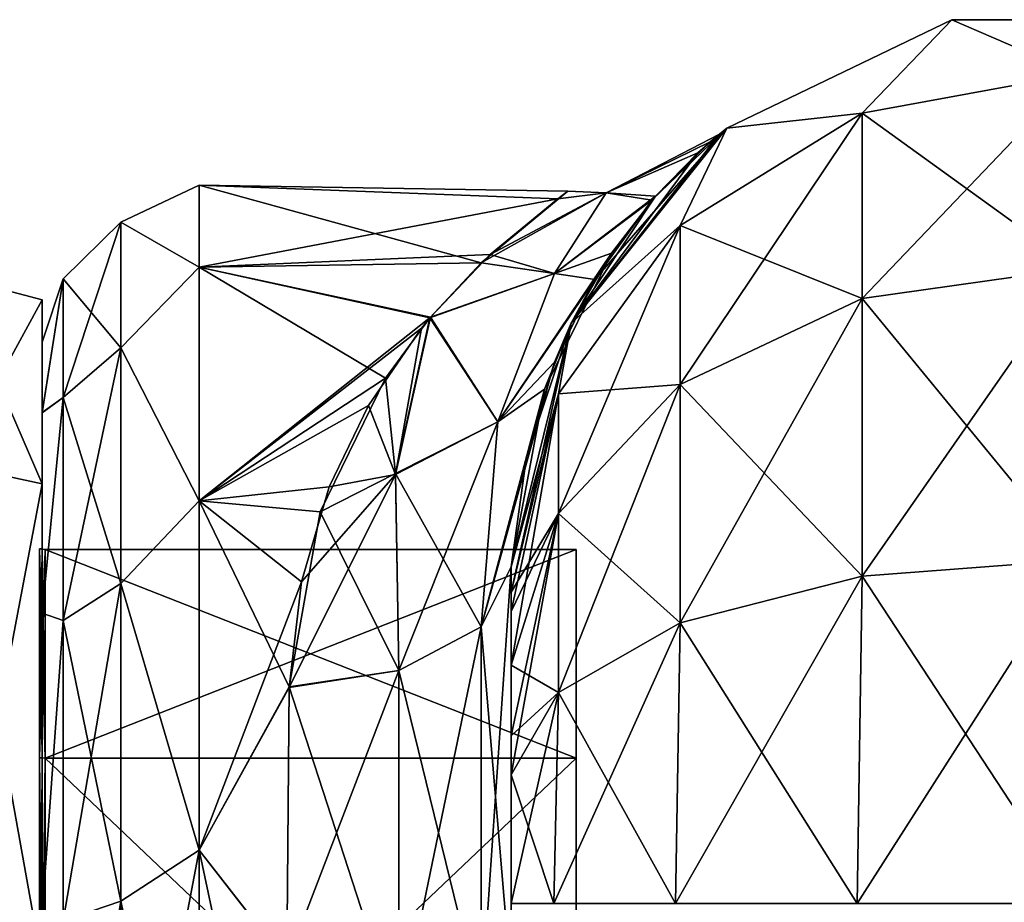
# Model space of a CAD drawing. Extents: x -23 to 470, y -1800 to 0.
# Tile 162 of 243: x -1 to 21, y -20 to 0. Entities that reach past the tile are written whole.
import ezdxf

# ---------------------------------------------------------------- set-up
doc = ezdxf.new("R2010")
doc.units = 0
doc.header["$LTSCALE"] = 61.050099
for name, color, linetype in [('1091', 7, 'CONTINUOUS'), ('1092', 7, 'CONTINUOUS'), ('542', 7, 'CONTINUOUS'), ('546', 7, 'CONTINUOUS'), ('547', 7, 'CONTINUOUS'), ('560', 7, 'CONTINUOUS'), ('561', 7, 'CONTINUOUS'), ('562', 7, 'CONTINUOUS'), ('570', 7, 'CONTINUOUS'), ('571', 7, 'CONTINUOUS'), ('572', 7, 'CONTINUOUS'), ('576', 7, 'CONTINUOUS'), ('909', 7, 'CONTINUOUS'), ('910', 7, 'CONTINUOUS'), ('911', 7, 'CONTINUOUS'), ('912', 7, 'CONTINUOUS'), ('915', 7, 'CONTINUOUS'), ('916', 7, 'CONTINUOUS'), ('919', 7, 'CONTINUOUS'), ('920', 7, 'CONTINUOUS')]:
    doc.layers.add(name, color=color, linetype=linetype)

msp = doc.modelspace()

# ---------------------------------------------------------------- linework, layer by layer
at = {"layer": '1091', "linetype": 'CONTINUOUS'}
for points in [[(0, -12.098), (0, -16.756, 11.244), (-0.064, -12.098), (0, -12.098)], [(-0.064, -12.098), (0, -16.756, 11.244), (-0.064, -16.756, 11.244), (-0.064, -12.098)], [(0, -16.756, 11.244), (0, -28, 15.902), (-0.064, -16.756, 11.244), (0, -16.756, 11.244)], [(0, -28, 15.902), (-0.064, -28, 15.902), (-0.064, -16.756, 11.244), (0, -28, 15.902)]]:
    msp.add_3dface(points, dxfattribs=at)
at = {"layer": '1092', "linetype": 'CONTINUOUS'}
for points in [[(0, -16.756, -11.244), (0, -12.098), (-0.064, -16.756, -11.244), (0, -16.756, -11.244)], [(0, -12.098), (-0.064, -12.098), (-0.064, -16.756, -11.244), (0, -12.098)], [(0, -28, -15.902), (0, -16.756, -11.244), (-0.064, -28, -15.902), (0, -28, -15.902)], [(0, -16.756, -11.244), (-0.064, -16.756, -11.244), (-0.064, -28, -15.902), (0, -16.756, -11.244)]]:
    msp.add_3dface(points, dxfattribs=at)
at = {"layer": '542', "linetype": 'CONTINUOUS'}
for points in [[(10.45, -51.35, -40.998), (10.45, -52.918, -33.144), (10.45, -12.5, -54), (10.45, -51.35, -40.998)], [(10.45, -12.5, -54), (10.45, -52.918, -33.144), (10.45, -31.825, -28.742), (10.45, -12.5, -54)], [(10.45, -52.917, -48.852), (10.45, -51.35, -40.998), (10.45, -12.5, -54), (10.45, -52.917, -48.852)], [(10.45, -57.384, -55.52), (10.45, -52.917, -48.852), (10.45, -12.5, -54), (10.45, -57.384, -55.52)], [(10.45, -13.067, -56.86), (10.45, -57.384, -55.52), (10.45, -12.5, -54), (10.45, -13.067, -56.86)], [(10.45, -12.5, -24.51), (10.45, -12.5, -54), (10.45, -21.766, -28.319), (10.45, -12.5, -24.51)], [(10.45, -21.766, -28.319), (10.45, -12.5, -54), (10.45, -31.825, -28.742), (10.45, -21.766, -28.319)], [(10.45, -12.5, 54), (10.45, -12.5, 24.51), (10.45, -52.918, 48.856), (10.45, -12.5, 54)], [(10.45, -52.918, 48.856), (10.45, -12.5, 24.51), (10.45, -51.35, 41.002), (10.45, -52.918, 48.856)], [(10.45, -51.35, 41.002), (10.45, -12.5, 24.51), (10.45, -21.765, 28.319), (10.45, -51.35, 41.002)], [(10.45, -13.067, 56.86), (10.45, -12.5, 54), (10.45, -57.387, 55.523), (10.45, -13.067, 56.86)], [(10.45, -57.387, 55.523), (10.45, -12.5, 54), (10.45, -52.918, 48.856), (10.45, -57.387, 55.523)], [(10.45, -13.5, -57.734), (10.45, -57.384, -55.52), (10.45, -13.067, -56.86), (10.45, -13.5, -57.734)], [(10.45, -13.5, 57.734), (10.45, -13.067, 56.86), (10.45, -64.083, 59.966), (10.45, -13.5, 57.734)], [(10.45, -64.083, 59.966), (10.45, -13.067, 56.86), (10.45, -57.387, 55.523), (10.45, -64.083, 59.966)], [(10.45, -14.695, -59.301), (10.45, -57.384, -55.52), (10.45, -13.5, -57.734), (10.45, -14.695, -59.301)], [(10.45, -14.695, 59.301), (10.45, -13.5, 57.734), (10.45, -64.083, 59.966), (10.45, -14.695, 59.301)], [(10.45, -64.08, -59.965), (10.45, -57.384, -55.52), (10.45, -14.695, -59.301), (10.45, -64.08, -59.965)], [(10.45, -16.266, -60.5), (10.45, -64.08, -59.965), (10.45, -14.695, -59.301), (10.45, -16.266, -60.5)], [(10.45, -16.266, 60.5), (10.45, -14.695, 59.301), (10.45, -64.083, 59.966), (10.45, -16.266, 60.5)], [(10.45, -17.135, -60.931), (10.45, -64.08, -59.965), (10.45, -16.266, -60.5), (10.45, -17.135, -60.931)], [(10.45, -17.135, 60.931), (10.45, -16.266, 60.5), (10.45, -71.85, 61.5), (10.45, -17.135, 60.931)], [(10.45, -71.85, 61.5), (10.45, -16.266, 60.5), (10.45, -64.083, 59.966), (10.45, -71.85, 61.5)], [(10.45, -20, -61.5), (10.45, -64.08, -59.965), (10.45, -17.135, -60.931), (10.45, -20, -61.5)], [(10.45, -20, 61.5), (10.45, -17.135, 60.931), (10.45, -71.85, 61.5), (10.45, -20, 61.5)]]:
    msp.add_3dface(points, dxfattribs=at)
at = {"layer": '546', "linetype": 'CONTINUOUS'}
for points in [[(0, -7.5, 0), (0, -9.067, -7.854), (0, -48.5, 0), (0, -7.5, 0)], [(0, -9.068, 7.855), (0, -7.5, 0), (0, -46.933, 7.854), (0, -9.068, 7.855)], [(0, -46.933, 7.854), (0, -7.5, 0), (0, -48.5, 0), (0, -46.933, 7.854)], [(0, -9.067, -7.854), (0, -13.536, -14.522), (0, -46.932, -7.855), (0, -9.067, -7.854)], [(0, -48.5, 0), (0, -9.067, -7.854), (0, -46.932, -7.855), (0, -48.5, 0)], [(0, -13.536, 14.522), (0, -9.068, 7.855), (0, -42.464, 14.522), (0, -13.536, 14.522)], [(0, -42.464, 14.522), (0, -9.068, 7.855), (0, -46.933, 7.854), (0, -42.464, 14.522)], [(0, -13.536, -14.522), (0, -20.235, -18.966), (0, -42.464, -14.522), (0, -13.536, -14.522)], [(0, -46.932, -7.855), (0, -13.536, -14.522), (0, -42.464, -14.522), (0, -46.932, -7.855)], [(0, -20.234, 18.966), (0, -13.536, 14.522), (0, -35.765, 18.966), (0, -20.234, 18.966)], [(0, -35.765, 18.966), (0, -13.536, 14.522), (0, -42.464, 14.522), (0, -35.765, 18.966)]]:
    msp.add_3dface(points, dxfattribs=at)
at = {"layer": '547', "linetype": 'CONTINUOUS'}
for points in [[(3.5, -4, 0), (3.5, -5.827, 9.184), (11.49, -4.302, 3.793), (3.5, -4, 0)], [(3.5, -5.827, -9.184), (3.5, -4, 0), (9.779, -5.73, -8.948), (3.5, -5.827, -9.184)], [(9.779, -5.73, -8.948), (3.5, -4, 0), (11.71, -4.135, -2.541), (9.779, -5.73, -8.948)], [(11.71, -4.135, -2.541), (3.5, -4, 0), (11.49, -4.302, 3.793), (11.71, -4.135, -2.541)], [(11.49, -4.302, 3.793), (3.5, -5.827, 9.184), (9.979, -5.543, 8.467), (11.49, -4.302, 3.793)], [(9.979, -5.543, 8.467), (3.5, -5.827, 9.184), (8.65, -6.944, 11.517), (9.979, -5.543, 8.467)], [(8.639, -6.955, -11.538), (3.5, -5.827, -9.184), (9.779, -5.73, -8.948), (8.639, -6.955, -11.538)], [(3.5, -5.827, 9.184), (3.5, -11.029, 16.971), (8.65, -6.944, 11.517), (3.5, -5.827, 9.184)], [(3.5, -11.029, -16.971), (3.5, -5.827, -9.184), (7.646, -8.299, -13.707), (3.5, -11.029, -16.971)], [(7.646, -8.299, -13.707), (3.5, -5.827, -9.184), (8.639, -6.955, -11.538), (7.646, -8.299, -13.707)], [(8.65, -6.944, 11.517), (3.5, -11.029, 16.971), (8.453, -7.184, 11.946), (8.65, -6.944, 11.517)], [(8.453, -7.184, 11.946), (3.5, -11.029, 16.971), (7.272, -8.908, 14.542), (8.453, -7.184, 11.946)], [(6.193, -11.278, -17.216), (3.5, -11.029, -16.971), (7.646, -8.299, -13.707), (6.193, -11.278, -17.216)], [(7.272, -8.908, 14.542), (3.5, -11.029, 16.971), (6.396, -10.722, 16.658), (7.272, -8.908, 14.542)], [(6.396, -10.722, 16.658), (3.5, -11.029, 16.971), (5.778, -12.837, 18.603), (6.396, -10.722, 16.658)], [(3.5, -11.029, 16.971), (3.5, -18.816, 22.173), (5.778, -12.837, 18.603), (3.5, -11.029, 16.971)], [(3.5, -18.816, -22.173), (3.5, -11.029, -16.971), (5.5, -15.178, -20.288), (3.5, -18.816, -22.173)], [(5.5, -15.178, -20.288), (3.5, -11.029, -16.971), (6.193, -11.278, -17.216), (5.5, -15.178, -20.288)], [(5.778, -12.837, 18.603), (3.5, -18.816, 22.173), (5.5, -15.19, 20.295), (5.778, -12.837, 18.603)], [(5.447, -21.322, -23.052), (3.5, -18.816, -22.173), (5.5, -15.178, -20.288), (5.447, -21.322, -23.052)], [(5.5, -15.19, 20.295), (3.5, -18.816, 22.173), (5.447, -21.315, 23.05), (5.5, -15.19, 20.295)], [(3.5, -18.816, 22.173), (3.5, -28, 24), (5.447, -21.315, 23.05), (3.5, -18.816, 22.173)], [(3.5, -28, -24), (3.5, -18.816, -22.173), (5.45, -28, -24), (3.5, -28, -24)], [(5.45, -28, -24), (3.5, -18.816, -22.173), (5.447, -21.322, -23.052), (5.45, -28, -24)]]:
    msp.add_3dface(points, dxfattribs=at)
at = {"layer": '560', "linetype": 'CONTINUOUS'}
for points in [[(15.256, -2.727, -54), (20.268, -0.313, -54), (18.266, -2.396, -61.276), (15.256, -2.727, -54)], [(18.266, -2.396, -61.276), (20.268, -0.313, -54), (23.05, -1.516, -61.639), (18.266, -2.396, -61.276)], [(20.268, -0.313, -54), (25.832, -0.313, -54), (23.05, -1.516, -61.639), (20.268, -0.313, -54)], [(18.266, -2.396, -61.276), (23.05, -1.516, -61.639), (18.266, -6.525, -67.464), (18.266, -2.396, -61.276)], [(23.05, -1.516, -61.639), (23.05, -5.852, -68.137), (18.266, -6.525, -67.464), (23.05, -1.516, -61.639)], [(14.211, -4.9, -60.241), (15.256, -2.727, -54), (18.266, -2.396, -61.276), (14.211, -4.9, -60.241)], [(14.211, -4.9, -60.241), (18.266, -2.396, -61.276), (14.211, -8.442, -65.549), (14.211, -4.9, -60.241)], [(18.266, -2.396, -61.276), (18.266, -6.525, -67.464), (14.211, -8.442, -65.549), (18.266, -2.396, -61.276)], [(11.788, -7.076, -54), (15.256, -2.727, -54), (14.211, -4.9, -60.241), (11.788, -7.076, -54)], [(11.502, -8.648, -58.692), (11.788, -7.076, -54), (14.211, -4.9, -60.241), (11.502, -8.648, -58.692)], [(11.502, -8.648, -58.692), (14.211, -4.9, -60.241), (11.502, -11.311, -62.682), (11.502, -8.648, -58.692)], [(14.211, -4.9, -60.241), (14.211, -8.442, -65.549), (11.502, -11.311, -62.682), (14.211, -4.9, -60.241)], [(23.05, -12.346, -72.478), (18.266, -12.71, -71.599), (23.05, -5.852, -68.137), (23.05, -12.346, -72.478)], [(23.05, -5.852, -68.137), (18.266, -12.71, -71.599), (18.266, -6.525, -67.464), (23.05, -5.852, -68.137)], [(18.266, -12.71, -71.599), (14.211, -13.747, -69.095), (18.266, -6.525, -67.464), (18.266, -12.71, -71.599)], [(18.266, -6.525, -67.464), (14.211, -13.747, -69.095), (14.211, -8.442, -65.549), (18.266, -6.525, -67.464)], [(10.45, -13.067, -56.86), (10.45, -12.5, -54), (11.788, -7.076, -54), (10.45, -13.067, -56.86)], [(10.45, -13.067, -56.86), (11.788, -7.076, -54), (11.502, -8.648, -58.692), (10.45, -13.067, -56.86)], [(14.211, -13.747, -69.095), (11.502, -15.299, -65.349), (14.211, -8.442, -65.549), (14.211, -13.747, -69.095)], [(14.211, -8.442, -65.549), (11.502, -15.299, -65.349), (11.502, -11.311, -62.682), (14.211, -8.442, -65.549)], [(10.45, -14.695, -59.301), (10.45, -13.5, -57.734), (11.502, -8.648, -58.692), (10.45, -14.695, -59.301)], [(10.45, -14.695, -59.301), (11.502, -8.648, -58.692), (11.502, -11.311, -62.682), (10.45, -14.695, -59.301)], [(10.45, -13.5, -57.734), (10.45, -13.067, -56.86), (11.502, -8.648, -58.692), (10.45, -13.5, -57.734)], [(10.45, -17.135, -60.931), (10.45, -16.266, -60.5), (11.502, -11.311, -62.682), (10.45, -17.135, -60.931)], [(11.502, -15.299, -65.349), (10.45, -17.135, -60.931), (11.502, -11.311, -62.682), (11.502, -15.299, -65.349)], [(10.45, -16.266, -60.5), (10.45, -14.695, -59.301), (11.502, -11.311, -62.682), (10.45, -16.266, -60.5)], [(23.05, -20, -74), (18.16, -20, -73.046), (23.05, -12.346, -72.478), (23.05, -20, -74)], [(23.05, -12.346, -72.478), (18.16, -20, -73.046), (18.266, -12.71, -71.599), (23.05, -12.346, -72.478)], [(18.16, -20, -73.046), (14.111, -20, -70.339), (18.266, -12.71, -71.599), (18.16, -20, -73.046)], [(18.266, -12.71, -71.599), (14.111, -20, -70.339), (14.211, -13.747, -69.095), (18.266, -12.71, -71.599)], [(14.111, -20, -70.339), (11.402, -20, -66.284), (14.211, -13.747, -69.095), (14.111, -20, -70.339)], [(14.211, -13.747, -69.095), (11.402, -20, -66.284), (11.502, -15.299, -65.349), (14.211, -13.747, -69.095)], [(10.45, -20, -61.5), (10.45, -17.135, -60.931), (11.502, -15.299, -65.349), (10.45, -20, -61.5)], [(11.402, -20, -66.284), (10.45, -20, -61.5), (11.502, -15.299, -65.349), (11.402, -20, -66.284)]]:
    msp.add_3dface(points, dxfattribs=at)
at = {"layer": '561', "linetype": 'CONTINUOUS'}
for points in [[(15.256, -2.727, 54), (20.268, -0.313, 54), (15.256, -2.727, -54), (15.256, -2.727, 54)], [(20.268, -0.313, 54), (20.268, -0.313, -54), (15.256, -2.727, -54), (20.268, -0.313, 54)], [(20.268, -0.313, 54), (25.832, -0.313, 54), (20.268, -0.313, -54), (20.268, -0.313, 54)], [(25.832, -0.313, 54), (25.832, -0.313, -54), (20.268, -0.313, -54), (25.832, -0.313, 54)], [(11.788, -7.076, 54), (15.256, -2.727, 54), (12.313, -6.1, 15.58), (11.788, -7.076, 54)], [(15.256, -2.727, -54), (11.788, -7.076, -54), (15.087, -2.865, -0.751), (15.256, -2.727, -54)], [(12.313, -6.1, 15.58), (15.256, -2.727, 54), (13.584, -4.336, 10.76), (12.313, -6.1, 15.58)], [(13.584, -4.336, 10.76), (15.256, -2.727, 54), (14.883, -3.037, 3.839), (13.584, -4.336, 10.76)], [(14.883, -3.037, 3.839), (15.256, -2.727, 54), (15.087, -2.865, -0.751), (14.883, -3.037, 3.839)], [(15.256, -2.727, 54), (15.256, -2.727, -54), (15.087, -2.865, -0.751), (15.256, -2.727, 54)], [(15.087, -2.865, -0.751), (11.788, -7.076, -54), (14.609, -3.28, -5.83), (15.087, -2.865, -0.751)], [(14.609, -3.28, -5.83), (11.788, -7.076, -54), (13.664, -4.245, -10.437), (14.609, -3.28, -5.83)], [(13.664, -4.245, -10.437), (11.788, -7.076, -54), (12.682, -5.518, -14.217), (13.664, -4.245, -10.437)], [(12.682, -5.518, -14.217), (11.788, -7.076, -54), (11.193, -8.543, -19.961), (12.682, -5.518, -14.217)], [(11.411, -7.942, 19.032), (11.788, -7.076, 54), (12.313, -6.1, 15.58), (11.411, -7.942, 19.032)], [(11.788, -7.076, -54), (10.45, -12.5, -54), (11.193, -8.543, -19.961), (11.788, -7.076, -54)], [(10.45, -12.5, 24.51), (10.45, -12.5, 54), (11.788, -7.076, 54), (10.45, -12.5, 24.51)], [(10.45, -12.5, 24.51), (11.788, -7.076, 54), (10.792, -10.053, 21.972), (10.45, -12.5, 24.51)], [(10.792, -10.053, 21.972), (11.788, -7.076, 54), (11.411, -7.942, 19.032), (10.792, -10.053, 21.972)], [(10.45, -12.5, -54), (10.45, -12.5, -24.51), (11.193, -8.543, -19.961), (10.45, -12.5, -54)]]:
    msp.add_3dface(points, dxfattribs=at)
at = {"layer": '562', "linetype": 'CONTINUOUS'}
for points in [[(20.268, -0.313, 54), (15.256, -2.727, 54), (18.266, -2.396, 61.276), (20.268, -0.313, 54)], [(23.05, -1.516, 61.639), (20.268, -0.313, 54), (18.266, -2.396, 61.276), (23.05, -1.516, 61.639)], [(25.832, -0.313, 54), (20.268, -0.313, 54), (23.05, -1.516, 61.639), (25.832, -0.313, 54)], [(23.05, -1.516, 61.639), (18.266, -2.396, 61.276), (23.05, -5.852, 68.137), (23.05, -1.516, 61.639)], [(18.266, -2.396, 61.276), (15.256, -2.727, 54), (14.211, -4.9, 60.241), (18.266, -2.396, 61.276)], [(18.266, -2.396, 61.276), (14.211, -4.9, 60.241), (18.266, -6.525, 67.464), (18.266, -2.396, 61.276)], [(23.05, -5.852, 68.137), (18.266, -2.396, 61.276), (18.266, -6.525, 67.464), (23.05, -5.852, 68.137)], [(15.256, -2.727, 54), (11.788, -7.076, 54), (14.211, -4.9, 60.241), (15.256, -2.727, 54)], [(14.211, -4.9, 60.241), (11.788, -7.076, 54), (11.502, -8.648, 58.692), (14.211, -4.9, 60.241)], [(14.211, -4.9, 60.241), (11.502, -8.648, 58.692), (14.211, -8.442, 65.549), (14.211, -4.9, 60.241)], [(18.266, -6.525, 67.464), (14.211, -4.9, 60.241), (14.211, -8.442, 65.549), (18.266, -6.525, 67.464)], [(23.05, -12.346, 72.478), (23.05, -5.852, 68.137), (18.266, -6.525, 67.464), (23.05, -12.346, 72.478)], [(18.266, -12.71, 71.599), (18.266, -6.525, 67.464), (14.211, -8.442, 65.549), (18.266, -12.71, 71.599)], [(18.266, -12.71, 71.599), (23.05, -12.346, 72.478), (18.266, -6.525, 67.464), (18.266, -12.71, 71.599)], [(11.788, -7.076, 54), (10.45, -12.5, 54), (11.502, -8.648, 58.692), (11.788, -7.076, 54)], [(14.211, -13.747, 69.095), (14.211, -8.442, 65.549), (11.502, -11.311, 62.682), (14.211, -13.747, 69.095)], [(14.211, -8.442, 65.549), (11.502, -8.648, 58.692), (11.502, -11.311, 62.682), (14.211, -8.442, 65.549)], [(14.211, -13.747, 69.095), (18.266, -12.71, 71.599), (14.211, -8.442, 65.549), (14.211, -13.747, 69.095)], [(10.45, -12.5, 54), (10.45, -13.067, 56.86), (11.502, -8.648, 58.692), (10.45, -12.5, 54)], [(11.502, -8.648, 58.692), (10.45, -13.067, 56.86), (11.502, -11.311, 62.682), (11.502, -8.648, 58.692)], [(10.45, -13.067, 56.86), (10.45, -13.5, 57.734), (11.502, -11.311, 62.682), (10.45, -13.067, 56.86)], [(10.45, -13.5, 57.734), (10.45, -14.695, 59.301), (11.502, -11.311, 62.682), (10.45, -13.5, 57.734)], [(10.45, -14.695, 59.301), (11.502, -15.299, 65.349), (11.502, -11.311, 62.682), (10.45, -14.695, 59.301)], [(11.502, -15.299, 65.349), (14.211, -13.747, 69.095), (11.502, -11.311, 62.682), (11.502, -15.299, 65.349)], [(18.266, -12.71, 71.599), (23.05, -20, 74), (23.05, -12.346, 72.478), (18.266, -12.71, 71.599)], [(14.211, -13.747, 69.095), (18.16, -20, 73.046), (18.266, -12.71, 71.599), (14.211, -13.747, 69.095)], [(18.16, -20, 73.046), (23.05, -20, 74), (18.266, -12.71, 71.599), (18.16, -20, 73.046)], [(11.502, -15.299, 65.349), (14.111, -20, 70.339), (14.211, -13.747, 69.095), (11.502, -15.299, 65.349)], [(14.111, -20, 70.339), (18.16, -20, 73.046), (14.211, -13.747, 69.095), (14.111, -20, 70.339)], [(10.45, -14.695, 59.301), (10.45, -16.266, 60.5), (11.502, -15.299, 65.349), (10.45, -14.695, 59.301)], [(10.45, -16.266, 60.5), (10.45, -17.135, 60.931), (11.502, -15.299, 65.349), (10.45, -16.266, 60.5)], [(10.45, -17.135, 60.931), (11.402, -20, 66.284), (11.502, -15.299, 65.349), (10.45, -17.135, 60.931)], [(11.402, -20, 66.284), (14.111, -20, 70.339), (11.502, -15.299, 65.349), (11.402, -20, 66.284)], [(10.45, -17.135, 60.931), (10.45, -20, 61.5), (11.402, -20, 66.284), (10.45, -17.135, 60.931)]]:
    msp.add_3dface(points, dxfattribs=at)
at = {"layer": '570', "linetype": 'CONTINUOUS'}
for points in [[(10.45, -21.765, 28.319), (10.45, -12.5, 24.51), (9.781, -22.301, 25.881), (10.45, -21.765, 28.319)], [(9.781, -22.301, 25.881), (10.45, -12.5, 24.51), (9.781, -13.836, 22.398), (9.781, -22.301, 25.881)], [(7.947, -22.695, 24.091), (9.781, -22.301, 25.881), (9.781, -13.836, 22.398), (7.947, -22.695, 24.091)], [(7.947, -22.695, 24.091), (9.781, -13.836, 22.398), (7.947, -14.815, 20.849), (7.947, -22.695, 24.091)], [(5.5, -15.19, 20.295), (5.447, -21.315, 23.05), (7.947, -14.815, 20.849), (5.5, -15.19, 20.295)], [(7.947, -14.815, 20.849), (5.447, -21.315, 23.05), (7.947, -22.695, 24.091), (7.947, -14.815, 20.849)]]:
    msp.add_3dface(points, dxfattribs=at)
at = {"layer": '571', "linetype": 'CONTINUOUS'}
for points in [[(14.883, -3.037, 3.839), (15.087, -2.865, -0.751), (12.563, -4.168, 3.616), (14.883, -3.037, 3.839)], [(15.087, -2.865, -0.751), (14.609, -3.28, -5.83), (12.563, -4.167, -3.609), (15.087, -2.865, -0.751)], [(12.563, -4.168, 3.616), (15.087, -2.865, -0.751), (12.563, -4.167, -3.609), (12.563, -4.168, 3.616)], [(13.584, -4.336, 10.76), (14.883, -3.037, 3.839), (12.563, -4.168, 3.616), (13.584, -4.336, 10.76)], [(14.609, -3.28, -5.83), (13.664, -4.245, -10.437), (12.563, -4.167, -3.609), (14.609, -3.28, -5.83)], [(9.779, -5.73, -8.948), (11.71, -4.135, -2.541), (12.563, -4.167, -3.609), (9.779, -5.73, -8.948)], [(9.779, -5.73, -8.948), (12.563, -4.167, -3.609), (11.413, -5.965, -10.684), (9.779, -5.73, -8.948)], [(11.49, -4.302, 3.793), (9.979, -5.543, 8.467), (12.563, -4.168, 3.616), (11.49, -4.302, 3.793)], [(9.979, -5.543, 8.467), (11.412, -5.966, 10.688), (12.563, -4.168, 3.616), (9.979, -5.543, 8.467)], [(11.412, -5.966, 10.688), (13.584, -4.336, 10.76), (12.563, -4.168, 3.616), (11.412, -5.966, 10.688)], [(12.563, -4.167, -3.609), (13.664, -4.245, -10.437), (11.413, -5.965, -10.684), (12.563, -4.167, -3.609)], [(11.71, -4.135, -2.541), (11.49, -4.302, 3.793), (12.563, -4.168, 3.616), (11.71, -4.135, -2.541)], [(11.71, -4.135, -2.541), (12.563, -4.168, 3.616), (12.563, -4.167, -3.609), (11.71, -4.135, -2.541)], [(12.313, -6.1, 15.58), (13.584, -4.336, 10.76), (11.412, -5.966, 10.688), (12.313, -6.1, 15.58)], [(13.664, -4.245, -10.437), (12.682, -5.518, -14.217), (11.413, -5.965, -10.684), (13.664, -4.245, -10.437)], [(9.979, -5.543, 8.467), (8.65, -6.944, 11.517), (11.412, -5.966, 10.688), (9.979, -5.543, 8.467)], [(12.682, -5.518, -14.217), (11.193, -8.543, -19.961), (10.15, -9.273, -17.139), (12.682, -5.518, -14.217)], [(11.413, -5.965, -10.684), (12.682, -5.518, -14.217), (10.15, -9.273, -17.139), (11.413, -5.965, -10.684)], [(8.639, -6.955, -11.538), (9.779, -5.73, -8.948), (11.413, -5.965, -10.684), (8.639, -6.955, -11.538)], [(8.639, -6.955, -11.538), (11.413, -5.965, -10.684), (10.15, -9.273, -17.139), (8.639, -6.955, -11.538)], [(8.65, -6.944, 11.517), (10.15, -9.275, 17.141), (11.412, -5.966, 10.688), (8.65, -6.944, 11.517)], [(10.15, -9.275, 17.141), (12.313, -6.1, 15.58), (11.412, -5.966, 10.688), (10.15, -9.275, 17.141)], [(11.411, -7.942, 19.032), (12.313, -6.1, 15.58), (10.15, -9.275, 17.141), (11.411, -7.942, 19.032)], [(7.646, -8.299, -13.707), (8.639, -6.955, -11.538), (7.873, -10.422, -16.619), (7.646, -8.299, -13.707)], [(8.65, -6.944, 11.517), (8.453, -7.184, 11.946), (7.871, -10.442, 16.642), (8.65, -6.944, 11.517)], [(10.15, -9.275, 17.141), (8.65, -6.944, 11.517), (7.871, -10.442, 16.642), (10.15, -9.275, 17.141)], [(8.639, -6.955, -11.538), (10.15, -9.273, -17.139), (7.873, -10.422, -16.619), (8.639, -6.955, -11.538)], [(8.453, -7.184, 11.946), (7.272, -8.908, 14.542), (7.871, -10.442, 16.642), (8.453, -7.184, 11.946)], [(10.792, -10.053, 21.972), (11.411, -7.942, 19.032), (9.781, -13.836, 22.398), (10.792, -10.053, 21.972)], [(9.781, -13.836, 22.398), (11.411, -7.942, 19.032), (10.15, -9.275, 17.141), (9.781, -13.836, 22.398)], [(6.193, -11.278, -17.216), (7.646, -8.299, -13.707), (7.873, -10.422, -16.619), (6.193, -11.278, -17.216)], [(11.193, -8.543, -19.961), (10.45, -12.5, -24.51), (9.781, -13.836, -22.398), (11.193, -8.543, -19.961)], [(11.193, -8.543, -19.961), (9.781, -13.836, -22.398), (10.15, -9.273, -17.139), (11.193, -8.543, -19.961)], [(7.272, -8.908, 14.542), (6.396, -10.722, 16.658), (7.871, -10.442, 16.642), (7.272, -8.908, 14.542)], [(7.947, -14.815, 20.849), (10.15, -9.275, 17.141), (7.871, -10.442, 16.642), (7.947, -14.815, 20.849)], [(10.15, -9.273, -17.139), (9.781, -13.836, -22.398), (7.873, -10.422, -16.619), (10.15, -9.273, -17.139)], [(7.947, -14.815, 20.849), (9.781, -13.836, 22.398), (10.15, -9.275, 17.141), (7.947, -14.815, 20.849)], [(10.45, -12.5, 24.51), (10.792, -10.053, 21.972), (9.781, -13.836, 22.398), (10.45, -12.5, 24.51)], [(5.778, -12.837, 18.603), (5.5, -15.19, 20.295), (7.871, -10.442, 16.642), (5.778, -12.837, 18.603)], [(5.5, -15.19, 20.295), (7.947, -14.815, 20.849), (7.871, -10.442, 16.642), (5.5, -15.19, 20.295)], [(6.396, -10.722, 16.658), (5.778, -12.837, 18.603), (7.871, -10.442, 16.642), (6.396, -10.722, 16.658)], [(7.947, -14.815, -20.849), (6.193, -11.278, -17.216), (7.873, -10.422, -16.619), (7.947, -14.815, -20.849)], [(9.781, -13.836, -22.398), (7.947, -14.815, -20.849), (7.873, -10.422, -16.619), (9.781, -13.836, -22.398)], [(5.5, -15.178, -20.288), (6.193, -11.278, -17.216), (7.947, -14.815, -20.849), (5.5, -15.178, -20.288)]]:
    msp.add_3dface(points, dxfattribs=at)
at = {"layer": '572', "linetype": 'CONTINUOUS'}
for points in [[(10.45, -12.5, -24.51), (10.45, -21.766, -28.319), (9.781, -13.836, -22.398), (10.45, -12.5, -24.51)], [(7.947, -14.815, -20.849), (9.781, -13.836, -22.398), (9.781, -22.301, -25.881), (7.947, -14.815, -20.849)], [(9.781, -13.836, -22.398), (10.45, -21.766, -28.319), (9.781, -22.301, -25.881), (9.781, -13.836, -22.398)], [(7.947, -22.695, -24.091), (5.5, -15.178, -20.288), (7.947, -14.815, -20.849), (7.947, -22.695, -24.091)], [(7.947, -22.695, -24.091), (7.947, -14.815, -20.849), (9.781, -22.301, -25.881), (7.947, -22.695, -24.091)], [(5.447, -21.322, -23.052), (5.5, -15.178, -20.288), (7.947, -22.695, -24.091), (5.447, -21.322, -23.052)]]:
    msp.add_3dface(points, dxfattribs=at)
at = {"layer": '576', "linetype": 'CONTINUOUS'}
for points in [[(3.5, -5.827, 9.184), (3.5, -4, 0), (1.75, -4.826, 4.086), (3.5, -5.827, 9.184)], [(3.5, -4, 0), (3.5, -5.827, -9.184), (1.75, -4.826, -4.086), (3.5, -4, 0)], [(3.5, -4, 0), (1.75, -4.826, -4.086), (1.75, -4.826, 4.086), (3.5, -4, 0)], [(0.468, -6.09, -3.863), (0.468, -6.09, 3.863), (1.75, -4.826, -4.086), (0.468, -6.09, -3.863)], [(1.75, -7.621, -11.766), (0.468, -6.09, -3.863), (1.75, -4.826, -4.086), (1.75, -7.621, -11.766)], [(0.468, -6.09, 3.863), (0.468, -8.732, 11.124), (1.75, -4.826, 4.086), (0.468, -6.09, 3.863)], [(1.75, -4.826, -4.086), (0.468, -6.09, 3.863), (1.75, -4.826, 4.086), (1.75, -4.826, -4.086)], [(1.75, -4.826, 4.086), (0.468, -8.732, 11.124), (1.75, -7.621, 11.766), (1.75, -4.826, 4.086)], [(3.5, -5.827, 9.184), (1.75, -4.826, 4.086), (1.75, -7.621, 11.766), (3.5, -5.827, 9.184)], [(3.5, -5.827, -9.184), (1.75, -7.621, -11.766), (1.75, -4.826, -4.086), (3.5, -5.827, -9.184)], [(3.5, -11.029, 16.971), (3.5, -5.827, 9.184), (1.75, -7.621, 11.766), (3.5, -11.029, 16.971)], [(3.5, -5.827, -9.184), (3.5, -11.029, -16.971), (1.75, -7.621, -11.766), (3.5, -5.827, -9.184)], [(0, -9.067, -7.854), (0, -7.5, 0), (0.468, -6.09, -3.863), (0, -9.067, -7.854)], [(0.468, -8.732, -11.124), (0, -9.067, -7.854), (0.468, -6.09, -3.863), (0.468, -8.732, -11.124)], [(0, -7.5, 0), (0, -9.068, 7.855), (0.468, -6.09, 3.863), (0, -7.5, 0)], [(0.468, -6.09, -3.863), (0, -7.5, 0), (0.468, -6.09, 3.863), (0.468, -6.09, -3.863)], [(0.468, -6.09, 3.863), (0, -9.068, 7.855), (0.468, -8.732, 11.124), (0.468, -6.09, 3.863)], [(0.468, -8.732, -11.124), (0.468, -6.09, -3.863), (1.75, -7.621, -11.766), (0.468, -8.732, -11.124)], [(1.75, -12.875, -18.026), (0.468, -8.732, -11.124), (1.75, -7.621, -11.766), (1.75, -12.875, -18.026)], [(0.468, -8.732, 11.124), (0.468, -13.699, 17.043), (1.75, -7.621, 11.766), (0.468, -8.732, 11.124)], [(1.75, -7.621, 11.766), (0.468, -13.699, 17.043), (1.75, -12.875, 18.026), (1.75, -7.621, 11.766)], [(3.5, -11.029, 16.971), (1.75, -7.621, 11.766), (1.75, -12.875, 18.026), (3.5, -11.029, 16.971)], [(3.5, -11.029, -16.971), (1.75, -12.875, -18.026), (1.75, -7.621, -11.766), (3.5, -11.029, -16.971)], [(0, -13.536, -14.522), (0, -9.067, -7.854), (0.468, -8.732, -11.124), (0, -13.536, -14.522)], [(0.468, -13.699, -17.043), (0, -13.536, -14.522), (0.468, -8.732, -11.124), (0.468, -13.699, -17.043)], [(0, -9.068, 7.855), (0, -13.536, 14.522), (0.468, -8.732, 11.124), (0, -9.068, 7.855)], [(0.468, -8.732, 11.124), (0, -13.536, 14.522), (0.468, -13.699, 17.043), (0.468, -8.732, 11.124)], [(0.468, -13.699, -17.043), (0.468, -8.732, -11.124), (1.75, -12.875, -18.026), (0.468, -13.699, -17.043)], [(3.5, -18.816, 22.173), (3.5, -11.029, 16.971), (1.75, -12.875, 18.026), (3.5, -18.816, 22.173)], [(3.5, -11.029, -16.971), (3.5, -18.816, -22.173), (1.75, -12.875, -18.026), (3.5, -11.029, -16.971)], [(1.75, -19.952, -22.112), (0.468, -13.699, -17.043), (1.75, -12.875, -18.026), (1.75, -19.952, -22.112)], [(0.468, -13.699, 17.043), (0.468, -20.391, 20.907), (1.75, -12.875, 18.026), (0.468, -13.699, 17.043)], [(1.75, -12.875, 18.026), (0.468, -20.391, 20.907), (1.75, -19.952, 22.112), (1.75, -12.875, 18.026)], [(3.5, -18.816, 22.173), (1.75, -12.875, 18.026), (1.75, -19.952, 22.112), (3.5, -18.816, 22.173)], [(3.5, -18.816, -22.173), (1.75, -19.952, -22.112), (1.75, -12.875, -18.026), (3.5, -18.816, -22.173)], [(0, -20.235, -18.966), (0, -13.536, -14.522), (0.468, -13.699, -17.043), (0, -20.235, -18.966)], [(0, -13.536, 14.522), (0, -20.234, 18.966), (0.468, -13.699, 17.043), (0, -13.536, 14.522)], [(0.468, -20.391, -20.907), (0, -20.235, -18.966), (0.468, -13.699, -17.043), (0.468, -20.391, -20.907)], [(0.468, -13.699, 17.043), (0, -20.234, 18.966), (0.468, -20.391, 20.907), (0.468, -13.699, 17.043)], [(0.468, -20.391, -20.907), (0.468, -13.699, -17.043), (1.75, -19.952, -22.112), (0.468, -20.391, -20.907)], [(3.5, -28, 24), (3.5, -18.816, 22.173), (1.75, -28, 23.531), (3.5, -28, 24)], [(1.75, -28, 23.531), (3.5, -18.816, 22.173), (1.75, -19.952, 22.112), (1.75, -28, 23.531)], [(3.5, -18.816, -22.173), (3.5, -28, -24), (1.75, -19.952, -22.112), (3.5, -18.816, -22.173)], [(0.468, -28, 22.248), (1.75, -28, 23.531), (1.75, -19.952, 22.112), (0.468, -28, 22.248)], [(0.468, -20.391, 20.907), (0.468, -28, 22.248), (1.75, -19.952, 22.112), (0.468, -20.391, 20.907)], [(1.75, -28, -23.531), (0.468, -20.391, -20.907), (1.75, -19.952, -22.112), (1.75, -28, -23.531)], [(3.5, -28, -24), (1.75, -28, -23.531), (1.75, -19.952, -22.112), (3.5, -28, -24)]]:
    msp.add_3dface(points, dxfattribs=at)
at = {"layer": '909', "linetype": 'CONTINUOUS'}
for points in [[(0, -12.098), (0, -16.756, -11.244), (0, -6.556), (0, -12.098)], [(0, -6.556), (0, -16.756, -11.244), (0, -10.652, -12.605), (0, -6.556)], [(0, -10.652, 12.605), (0, -12.098), (0, -6.556), (0, -10.652, 12.605)], [(0, -16.756, -11.244), (0, -28, -15.902), (0, -10.652, -12.605), (0, -16.756, -11.244)], [(0, -10.652, -12.605), (0, -28, -15.902), (0, -34.627, -20.394), (0, -10.652, -12.605)], [(0, -16.756, 11.244), (0, -12.098), (0, -10.652, 12.605), (0, -16.756, 11.244)], [(0, -28, 15.902), (0, -16.756, 11.244), (0, -10.652, 12.605), (0, -28, 15.902)], [(0, -21.373, 20.394), (0, -28, 15.902), (0, -10.652, 12.605), (0, -21.373, 20.394)], [(0, -21.373, -20.394), (0, -10.652, -12.605), (0, -34.627, -20.394), (0, -21.373, -20.394)]]:
    msp.add_3dface(points, dxfattribs=at)
at = {"layer": '910', "linetype": 'CONTINUOUS'}
for points in [[(11.9, -12.115), (11.9, -16.768, 11.232), (11.9, -43.885), (11.9, -12.115)], [(11.9, -12.115), (11.9, -43.885), (11.9, -39.232, -11.232), (11.9, -12.115)], [(11.9, -12.115), (11.9, -39.232, -11.232), (11.9, -16.768, -11.232), (11.9, -12.115)], [(11.9, -16.768, 11.232), (11.9, -28, 15.885), (11.9, -39.232, 11.232), (11.9, -16.768, 11.232)], [(11.9, -16.768, 11.232), (11.9, -39.232, 11.232), (11.9, -43.885), (11.9, -16.768, 11.232)], [(11.9, -39.232, -11.232), (11.9, -28, -15.885), (11.9, -16.768, -11.232), (11.9, -39.232, -11.232)]]:
    msp.add_3dface(points, dxfattribs=at)
at = {"layer": '911', "linetype": 'CONTINUOUS'}
for points in [[(11.9, -16.768, 11.232), (11.9, -12.115), (0.066, -16.768, 11.232), (11.9, -16.768, 11.232)], [(0.066, -16.768, 11.232), (11.9, -12.115), (0.066, -12.115), (0.066, -16.768, 11.232)], [(11.9, -28, 15.885), (11.9, -16.768, 11.232), (0.066, -28, 15.885), (11.9, -28, 15.885)], [(0.066, -28, 15.885), (11.9, -16.768, 11.232), (0.066, -16.768, 11.232), (0.066, -28, 15.885)]]:
    msp.add_3dface(points, dxfattribs=at)
at = {"layer": '912', "linetype": 'CONTINUOUS'}
for points in [[(0.066, -12.115), (11.9, -12.115), (11.9, -16.768, -11.232), (0.066, -12.115)], [(0.066, -12.115), (11.9, -16.768, -11.232), (0.066, -16.768, -11.232), (0.066, -12.115)], [(11.9, -16.768, -11.232), (11.9, -28, -15.885), (0.066, -16.768, -11.232), (11.9, -16.768, -11.232)], [(0.066, -16.768, -11.232), (11.9, -28, -15.885), (0.066, -28, -15.885), (0.066, -16.768, -11.232)]]:
    msp.add_3dface(points, dxfattribs=at)
at = {"layer": '915', "linetype": 'CONTINUOUS'}
for points in [[(-2.009, -10.226, 12.913), (0, -6.556), (-2.009, -6.03, 0), (-2.009, -10.226, 12.913)], [(0, -10.652, 12.605), (0, -6.556), (-2.009, -10.226, 12.913), (0, -10.652, 12.605)], [(-2.009, -21.211, 20.894), (0, -10.652, 12.605), (-2.009, -10.226, 12.913), (-2.009, -21.211, 20.894)], [(0, -21.373, 20.394), (0, -10.652, 12.605), (-2.009, -21.211, 20.894), (0, -21.373, 20.394)]]:
    msp.add_3dface(points, dxfattribs=at)
at = {"layer": '916', "linetype": 'CONTINUOUS'}
for points in [[(0, -6.556), (0, -10.652, -12.605), (-2.009, -6.03, 0), (0, -6.556)], [(-2.009, -6.03, 0), (0, -10.652, -12.605), (-2.009, -10.226, -12.913), (-2.009, -6.03, 0)], [(0, -10.652, -12.605), (0, -21.373, -20.394), (-2.009, -10.226, -12.913), (0, -10.652, -12.605)], [(-2.009, -10.226, -12.913), (0, -21.373, -20.394), (-2.009, -21.211, -20.894), (-2.009, -10.226, -12.913)]]:
    msp.add_3dface(points, dxfattribs=at)
at = {"layer": '919', "linetype": 'CONTINUOUS'}
for points in [[(0.066, -16.768, -11.232), (-0.064, -12.098), (0.001, -12.111), (0.066, -16.768, -11.232)], [(-0.064, -12.098), (0.066, -16.768, -11.232), (-0.064, -16.756, -11.244), (-0.064, -12.098)], [(0.066, -12.115), (0.066, -16.768, -11.232), (0.001, -12.111), (0.066, -12.115)], [(0.066, -16.768, -11.232), (0.066, -28, -15.885), (-0.064, -16.756, -11.244), (0.066, -16.768, -11.232)], [(-0.064, -16.756, -11.244), (0.066, -28, -15.885), (-0.064, -28, -15.902), (-0.064, -16.756, -11.244)]]:
    msp.add_3dface(points, dxfattribs=at)
at = {"layer": '920', "linetype": 'CONTINUOUS'}
for points in [[(0.001, -12.111), (-0.064, -12.098), (-0.064, -16.756, 11.244), (0.001, -12.111)], [(0.066, -12.115), (0.001, -12.111), (-0.064, -16.756, 11.244), (0.066, -12.115)], [(0.066, -16.768, 11.232), (0.066, -12.115), (-0.064, -16.756, 11.244), (0.066, -16.768, 11.232)], [(-0.064, -28, 15.902), (0.066, -16.768, 11.232), (-0.064, -16.756, 11.244), (-0.064, -28, 15.902)], [(0.066, -28, 15.885), (0.066, -16.768, 11.232), (-0.064, -28, 15.902), (0.066, -28, 15.885)]]:
    msp.add_3dface(points, dxfattribs=at)

doc.saveas('drawing.dxf')
